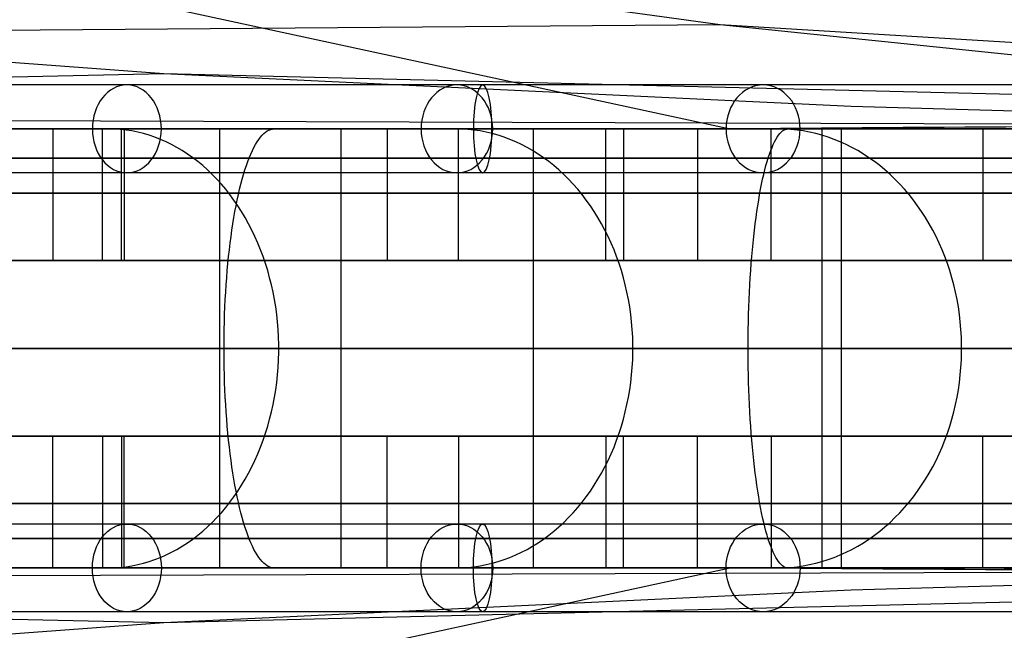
# Model space of a CAD drawing. Extents: x -3378 to 3007, y -425 to 173.
# Tile 156 of 256: x -1275 to -1207, y 55 to 96. Entities that reach past the tile are written whole.
import ezdxf

# ---------------------------------------------------------------- set-up
doc = ezdxf.new("R2010")
doc.units = 0
doc.layers.add('PREDEFINITO', color=7, linetype='CONTINUOUS')

msp = doc.modelspace()

# ---------------------------------------------------------------- linework, layer by layer
at = {"layer": 'PREDEFINITO'}
for p, q in [((-1307.097, 106.505, 2852.095), (-1226.061, 89.004, 3027.425)), ((-1226.75, 96.121, 2102.221), (-1250.171, 99.337, 2112.306)), ((-1226.75, 96.121, 2102.221), (-1400.723, 94.734, 1699.823)), ((-1109.723, 89.002, 2384.19), (-1226.75, 96.121, 2102.221)), ((-1203.276, 93.691, 2092.054), (-1226.75, 96.121, 2102.221)), ((-1264.786, 92.76, 1880.76), (-1288.802, 94.548, 1890.662)), ((-1264.786, 92.76, 1880.76), (-1432.799, 89.001, 1501.992)), ((-1109.722, 88.999, 2250.984), (-1264.786, 92.76, 1880.76)), ((-1217.781, 90.524, 1860.709), (-1264.786, 92.76, 1880.76)), ((-1163.964, 88.995, 1836.933), (-1217.781, 90.524, 1860.709)), ((-1109.721, 88.999, 2117.486), (-1305.266, 89.646, 1660.662)), ((-1286.596, 89.004, 3013.078), (-1270.936, 89.001, 3017.304)), ((-1269.176, 88.999, 1655.39), (-1279.287, 88.997, 1642.819)), ((-1272.374, 89.001, 1650.353), (-1272.374, 80.001, 1650.353)), ((-1268.573, 89.001, 1639.126), (-1271.678, 89.001, 1641.647)), ((-1270.936, 89.001, 3017.304), (-1255.19, 89, 3021.187)), ((-1259.342, 89.001, 1668.173), (-1269.176, 88.999, 1655.39)), ((-1268.97, 80.001, 3023.047), (-1268.97, 89.001, 3023.047)), ((-1268.171, 88.992, 1638.8), (-1268.573, 89.001, 1639.126)), ((-1267.769, 88.965, 1638.474), (-1268.171, 88.992, 1638.8)), ((-1267.369, 88.921, 1638.149), (-1267.769, 88.965, 1638.474)), ((-1267.684, 80.001, 1646.61), (-1267.684, 89.001, 1646.61)), ((-1267.498, 89.001, 3017.23), (-1267.498, 80.001, 3017.23)), ((-1266.97, 88.858, 1637.825), (-1267.369, 88.921, 1638.149)), ((-1260.985, 89.001, 1681.753), (-1260.985, 59.001, 1681.753)), ((-1252.908, 89.001, 1675.859), (-1260.985, 89.001, 1681.753)), ((-1249.789, 89.004, 1681.164), (-1259.342, 89.001, 1668.173)), ((-1257.714, 88.858, 3032.035), (-1257.596, 88.921, 3031.534)), ((-1257.596, 88.921, 3031.534), (-1257.478, 88.965, 3031.032)), ((-1257.478, 88.965, 3031.032), (-1257.36, 88.992, 3030.529)), ((-1257.36, 88.992, 3030.529), (-1257.242, 89.001, 3030.025)), ((-1257.242, 89.001, 3030.025), (-1256.328, 89.001, 3026.131)), ((-1255.19, 89, 3021.187), (-1239.341, 89, 3024.732)), ((-1254.957, 89.001, 3020.289), (-1252.672, 89.001, 3010.554)), ((-1252.672, 89.001, 3010.554), (-1252.672, 59.001, 3010.554)), ((-1240.519, 89.008, 1694.359), (-1249.789, 89.004, 1681.164)), ((-1249.513, 89.001, 1680.549), (-1249.513, 80.001, 1680.549)), ((-1244.829, 89.001, 1669.964), (-1248.06, 89.001, 1672.322)), ((-1244.411, 88.992, 1669.659), (-1244.829, 89.001, 1669.964)), ((-1244.638, 80.001, 1677.05), (-1244.638, 89.001, 1677.05)), ((-1243.993, 88.965, 1669.354), (-1244.411, 88.992, 1669.659)), ((-1243.576, 88.921, 1669.05), (-1243.993, 88.965, 1669.354)), ((-1243.161, 88.858, 1668.747), (-1243.576, 88.921, 1669.05)), ((-1231.536, 89.01, 1707.754), (-1240.519, 89.008, 1694.359)), ((-1239.528, 89.001, 1712.802), (-1239.528, 59.001, 1712.802)), ((-1231.159, 89.001, 1707.33), (-1239.528, 89.001, 1712.802)), ((-1239.341, 89, 3024.732), (-1223.386, 89.005, 3027.937)), ((-1234.562, 80.001, 3030.9), (-1234.562, 89.001, 3030.9)), ((-1233.364, 89.001, 3025.02), (-1233.364, 80.001, 3025.02)), ((-1222.844, 89.012, 1721.339), (-1231.536, 89.01, 1707.754)), ((-1228.296, 89.001, 1711.742), (-1228.296, 80.001, 1711.742)), ((-1222.788, 89.001, 1701.858), (-1226.136, 89.001, 1704.047)), ((-1223.386, 89.005, 3027.937), (-1207.335, 89.012, 3030.798)), ((-1223.251, 80.001, 1708.494), (-1223.251, 89.001, 1708.494)), ((-1214.45, 89.013, 1735.109), (-1222.844, 89.012, 1721.339)), ((-1222.355, 88.992, 1701.575), (-1222.788, 89.001, 1701.858)), ((-1222.477, 88.858, 3039.426), (-1222.384, 88.921, 3038.921)), ((-1222.384, 88.921, 3038.921), (-1222.29, 88.965, 3038.413)), ((-1221.922, 88.965, 1701.292), (-1222.355, 88.992, 1701.575)), ((-1222.29, 88.965, 3038.413), (-1222.196, 88.992, 3037.905)), ((-1222.196, 88.992, 3037.905), (-1222.102, 89.001, 3037.396)), ((-1222.102, 89.001, 3037.396), (-1221.374, 89.001, 3033.462)), ((-1221.49, 88.921, 1701.009), (-1221.922, 88.965, 1701.292)), ((-1221.06, 88.858, 1700.728), (-1221.49, 88.921, 1701.009)), ((-1220.282, 89.001, 3027.562), (-1218.462, 89.001, 3017.73)), ((-1219.796, 89.001, 1744.736), (-1219.796, 59.001, 1744.736)), ((-1211.158, 89.001, 1739.699), (-1219.796, 89.001, 1744.736)), ((-1218.462, 89.001, 3017.73), (-1218.462, 59.001, 3017.73)), ((-1206.356, 89.012, 1749.056), (-1214.45, 89.013, 1735.109)), ((-1208.783, 89.001, 1743.802), (-1208.783, 80.001, 1743.802)), ((-1207.335, 89.012, 3030.798), (-1183.175, 89.008, 3034.424)), ((-1266.573, 88.778, 1637.502), (-1266.97, 88.858, 1637.825)), ((-1266.178, 88.68, 1637.182), (-1266.573, 88.778, 1637.502)), ((-1265.786, 88.565, 1636.864), (-1266.178, 88.68, 1637.182)), ((-1265.397, 88.433, 1636.548), (-1265.786, 88.565, 1636.864)), ((-1265.013, 88.283, 1636.236), (-1265.397, 88.433, 1636.548)), ((-1264.632, 88.116, 1635.927), (-1265.013, 88.283, 1636.236)), ((-1258.402, 88.116, 3034.967), (-1258.29, 88.283, 3034.489)), ((-1258.29, 88.283, 3034.489), (-1258.177, 88.433, 3034.007)), ((-1258.177, 88.433, 3034.007), (-1258.062, 88.565, 3033.519)), ((-1258.062, 88.565, 3033.519), (-1257.947, 88.68, 3033.028)), ((-1257.947, 88.68, 3033.028), (-1257.831, 88.778, 3032.533)), ((-1257.831, 88.778, 3032.533), (-1257.714, 88.858, 3032.035)), ((-1242.748, 88.778, 1668.445), (-1243.161, 88.858, 1668.747)), ((-1242.337, 88.68, 1668.145), (-1242.748, 88.778, 1668.445)), ((-1241.929, 88.565, 1667.848), (-1242.337, 88.68, 1668.145)), ((-1241.525, 88.433, 1667.553), (-1241.929, 88.565, 1667.848)), ((-1241.124, 88.283, 1667.261), (-1241.525, 88.433, 1667.553)), ((-1240.728, 88.116, 1666.972), (-1241.124, 88.283, 1667.261)), ((-1223.025, 88.116, 3042.387), (-1222.936, 88.283, 3041.905)), ((-1222.936, 88.283, 3041.905), (-1222.846, 88.433, 3041.418)), ((-1222.846, 88.433, 3041.418), (-1222.755, 88.565, 3040.926)), ((-1222.755, 88.565, 3040.926), (-1222.663, 88.68, 3040.429)), ((-1222.663, 88.68, 3040.429), (-1222.571, 88.778, 3039.929)), ((-1222.571, 88.778, 3039.929), (-1222.477, 88.858, 3039.426)), ((-1220.632, 88.778, 1700.448), (-1221.06, 88.858, 1700.728)), ((-1220.206, 88.68, 1700.17), (-1220.632, 88.778, 1700.448)), ((-1219.784, 88.565, 1699.893), (-1220.206, 88.68, 1700.17)), ((-1219.365, 88.433, 1699.62), (-1219.784, 88.565, 1699.893)), ((-1218.95, 88.283, 1699.348), (-1219.365, 88.433, 1699.62)), ((-1218.539, 88.116, 1699.08), (-1218.95, 88.283, 1699.348)), ((-1264.256, 87.932, 1635.621), (-1264.632, 88.116, 1635.927)), ((-1263.885, 87.732, 1635.32), (-1264.256, 87.932, 1635.621)), ((-1263.52, 87.516, 1635.024), (-1263.885, 87.732, 1635.32)), ((-1258.729, 87.516, 3036.361), (-1258.622, 87.732, 3035.903)), ((-1258.622, 87.732, 3035.903), (-1258.513, 87.932, 3035.438)), ((-1258.513, 87.932, 3035.438), (-1258.402, 88.116, 3034.967)), ((-1240.337, 87.932, 1666.686), (-1240.728, 88.116, 1666.972)), ((-1239.952, 87.732, 1666.405), (-1240.337, 87.932, 1666.686)), ((-1239.572, 87.516, 1666.127), (-1239.952, 87.732, 1666.405)), ((-1223.286, 87.516, 3043.795), (-1223.2, 87.732, 3043.333)), ((-1223.2, 87.732, 3043.333), (-1223.113, 87.932, 3042.863)), ((-1223.113, 87.932, 3042.863), (-1223.025, 88.116, 3042.387)), ((-1218.134, 87.932, 1698.815), (-1218.539, 88.116, 1699.08)), ((-1217.734, 87.732, 1698.554), (-1218.134, 87.932, 1698.815)), ((-1217.341, 87.516, 1698.296), (-1217.734, 87.732, 1698.554)), ((-1263.161, 87.283, 1634.732), (-1263.52, 87.516, 1635.024)), ((-1262.808, 87.034, 1634.446), (-1263.161, 87.283, 1634.732)), ((-1262.463, 86.77, 1634.165), (-1262.808, 87.034, 1634.446)), ((-1259.04, 86.77, 3037.687), (-1258.939, 87.034, 3037.253)), ((-1258.939, 87.034, 3037.253), (-1258.835, 87.283, 3036.811)), ((-1258.835, 87.283, 3036.811), (-1258.729, 87.516, 3036.361)), ((-1239.198, 87.283, 1665.855), (-1239.572, 87.516, 1666.127)), ((-1238.831, 87.034, 1665.587), (-1239.198, 87.283, 1665.855)), ((-1238.471, 86.77, 1665.324), (-1238.831, 87.034, 1665.587)), ((-1223.534, 86.77, 3045.135), (-1223.453, 87.034, 3044.697)), ((-1223.453, 87.034, 3044.697), (-1223.37, 87.283, 3044.25)), ((-1223.37, 87.283, 3044.25), (-1223.286, 87.516, 3043.795)), ((-1216.954, 87.283, 1698.043), (-1217.341, 87.516, 1698.296)), ((-1216.573, 87.034, 1697.795), (-1216.954, 87.283, 1698.043)), ((-1216.201, 86.77, 1697.551), (-1216.573, 87.034, 1697.795)), ((-1262.124, 86.491, 1633.891), (-1262.463, 86.77, 1634.165)), ((-1261.793, 86.197, 1633.622), (-1262.124, 86.491, 1633.891)), ((-1261.47, 85.888, 1633.36), (-1261.793, 86.197, 1633.622)), ((-1259.332, 85.888, 3038.931), (-1259.237, 86.197, 3038.526)), ((-1259.237, 86.197, 3038.526), (-1259.14, 86.491, 3038.112)), ((-1259.14, 86.491, 3038.112), (-1259.04, 86.77, 3037.687)), ((-1238.119, 86.491, 1665.067), (-1238.471, 86.77, 1665.324)), ((-1237.775, 86.197, 1664.816), (-1238.119, 86.491, 1665.067)), ((-1237.439, 85.888, 1664.571), (-1237.775, 86.197, 1664.816)), ((-1223.766, 85.888, 3046.392), (-1223.691, 86.197, 3045.983)), ((-1223.691, 86.197, 3045.983), (-1223.613, 86.491, 3045.564)), ((-1223.613, 86.491, 3045.564), (-1223.534, 86.77, 3045.135)), ((-1215.836, 86.491, 1697.312), (-1216.201, 86.77, 1697.551)), ((-1215.479, 86.197, 1697.079), (-1215.836, 86.491, 1697.312)), ((-1215.131, 85.888, 1696.852), (-1215.479, 86.197, 1697.079)), ((-1261.156, 85.565, 1633.105), (-1261.47, 85.888, 1633.36)), ((-1260.851, 85.229, 1632.857), (-1261.156, 85.565, 1633.105)), ((-1259.515, 85.229, 3039.708), (-1259.425, 85.565, 3039.325)), ((-1259.425, 85.565, 3039.325), (-1259.332, 85.888, 3038.931)), ((-1237.112, 85.565, 1664.333), (-1237.439, 85.888, 1664.571)), ((-1236.794, 85.229, 1664.101), (-1237.112, 85.565, 1664.333)), ((-1223.912, 85.229, 3047.177), (-1223.84, 85.565, 3046.79)), ((-1223.84, 85.565, 3046.79), (-1223.766, 85.888, 3046.392)), ((-1214.792, 85.565, 1696.63), (-1215.131, 85.888, 1696.852)), ((-1214.463, 85.229, 1696.415), (-1214.792, 85.565, 1696.63)), ((-1260.554, 84.879, 1632.616), (-1260.851, 85.229, 1632.857)), ((-1260.268, 84.516, 1632.383), (-1260.554, 84.879, 1632.616)), ((-1259.686, 84.516, 3040.439), (-1259.602, 84.879, 3040.08)), ((-1259.602, 84.879, 3040.08), (-1259.515, 85.229, 3039.708)), ((-1236.486, 84.879, 1663.876), (-1236.794, 85.229, 1664.101)), ((-1236.187, 84.516, 1663.658), (-1236.486, 84.879, 1663.876)), ((-1224.048, 84.516, 3047.915), (-1223.981, 84.879, 3047.552)), ((-1223.981, 84.879, 3047.552), (-1223.912, 85.229, 3047.177)), ((-1214.143, 84.879, 1696.206), (-1214.463, 85.229, 1696.415)), ((-1213.834, 84.516, 1696.004), (-1214.143, 84.879, 1696.206)), ((-1259.991, 84.14, 1632.159), (-1260.268, 84.516, 1632.383)), ((-1259.768, 84.14, 3040.787), (-1259.686, 84.516, 3040.439)), ((-1235.899, 84.14, 1663.448), (-1236.187, 84.516, 1663.658)), ((-1224.113, 84.14, 3048.265), (-1224.048, 84.516, 3047.915)), ((-1213.536, 84.14, 1695.809), (-1213.834, 84.516, 1696.004)), ((-1259.724, 83.753, 1631.942), (-1259.991, 84.14, 1632.159)), ((-1259.922, 83.353, 3041.442), (-1259.846, 83.753, 3041.121)), ((-1259.846, 83.753, 3041.121), (-1259.768, 84.14, 3040.787)), ((-1259.468, 83.353, 1631.734), (-1259.724, 83.753, 1631.942)), ((-1235.622, 83.753, 1663.245), (-1235.899, 84.14, 1663.448)), ((-1235.355, 83.353, 1663.051), (-1235.622, 83.753, 1663.245)), ((-1224.236, 83.353, 3048.927), (-1224.176, 83.753, 3048.603)), ((-1224.176, 83.753, 3048.603), (-1224.113, 84.14, 3048.265)), ((-1213.248, 83.753, 1695.621), (-1213.536, 84.14, 1695.809)), ((-1212.972, 83.353, 1695.44), (-1213.248, 83.753, 1695.621)), ((-1260.063, 82.522, 3042.043), (-1259.994, 82.943, 3041.749)), ((-1259.994, 82.943, 3041.749), (-1259.922, 83.353, 3041.442)), ((-1259.223, 82.943, 1631.535), (-1259.468, 83.353, 1631.734)), ((-1258.989, 82.522, 1631.345), (-1259.223, 82.943, 1631.535)), ((-1235.1, 82.943, 1662.865), (-1235.355, 83.353, 1663.051)), ((-1234.857, 82.522, 1662.687), (-1235.1, 82.943, 1662.865)), ((-1224.348, 82.522, 3049.534), (-1224.293, 82.943, 3049.238)), ((-1224.293, 82.943, 3049.238), (-1224.236, 83.353, 3048.927)), ((-1212.708, 82.943, 1695.268), (-1212.972, 83.353, 1695.44)), ((-1212.456, 82.522, 1695.103), (-1212.708, 82.943, 1695.268)), ((-1260.128, 82.091, 3042.322), (-1260.063, 82.522, 3042.043)), ((-1258.766, 82.091, 1631.165), (-1258.989, 82.522, 1631.345)), ((-1234.625, 82.091, 1662.518), (-1234.857, 82.522, 1662.687)), ((-1224.4, 82.091, 3049.816), (-1224.348, 82.522, 3049.534)), ((-1212.216, 82.091, 1694.946), (-1212.456, 82.522, 1695.103)), ((-1260.249, 81.2, 3042.836), (-1260.19, 81.65, 3042.587)), ((-1260.19, 81.65, 3042.587), (-1260.128, 82.091, 3042.322)), ((-1258.555, 81.65, 1630.993), (-1258.766, 82.091, 1631.165)), ((-1258.356, 81.2, 1630.832), (-1258.555, 81.65, 1630.993)), ((-1234.406, 81.65, 1662.358), (-1234.625, 82.091, 1662.518)), ((-1234.199, 81.2, 1662.207), (-1234.406, 81.65, 1662.358)), ((-1224.496, 81.2, 3050.336), (-1224.45, 81.65, 3050.084)), ((-1224.45, 81.65, 3050.084), (-1224.4, 82.091, 3049.816)), ((-1211.988, 81.65, 1694.797), (-1212.216, 82.091, 1694.946)), ((-1211.774, 81.2, 1694.657), (-1211.988, 81.65, 1694.797)), ((-1260.304, 80.742, 3043.07), (-1260.249, 81.2, 3042.836)), ((-1258.17, 80.742, 1630.68), (-1258.356, 81.2, 1630.832)), ((-1234.004, 80.742, 1662.065), (-1234.199, 81.2, 1662.207)), ((-1224.54, 80.742, 3050.572), (-1224.496, 81.2, 3050.336)), ((-1211.572, 80.742, 1694.525), (-1211.774, 81.2, 1694.657)), ((-1260.403, 79.801, 3043.492), (-1260.355, 80.275, 3043.289)), ((-1260.355, 80.275, 3043.289), (-1260.304, 80.742, 3043.07)), ((-1257.995, 80.275, 1630.538), (-1258.17, 80.742, 1630.68)), ((-1257.833, 79.801, 1630.407), (-1257.995, 80.275, 1630.538)), ((-1233.823, 80.275, 1661.933), (-1234.004, 80.742, 1662.065)), ((-1233.654, 79.801, 1661.81), (-1233.823, 80.275, 1661.933)), ((-1224.619, 79.801, 3050.998), (-1224.581, 80.275, 3050.793)), ((-1224.581, 80.275, 3050.793), (-1224.54, 80.742, 3050.572)), ((-1211.384, 80.275, 1694.402), (-1211.572, 80.742, 1694.525)), ((-1211.21, 79.801, 1694.288), (-1211.384, 80.275, 1694.402)), ((-1272.374, 80.001, 1650.353), (-1267.684, 80.001, 1646.61)), ((-1267.498, 80.001, 3017.23), (-1268.97, 80.001, 3023.047)), ((-1260.447, 79.32, 3043.679), (-1260.403, 79.801, 3043.492)), ((-1257.684, 79.32, 1630.286), (-1257.833, 79.801, 1630.407)), ((-1249.513, 80.001, 1680.549), (-1244.638, 80.001, 1677.05)), ((-1233.364, 80.001, 3025.02), (-1234.562, 80.001, 3030.9)), ((-1233.499, 79.32, 1661.697), (-1233.654, 79.801, 1661.81)), ((-1228.296, 80.001, 1711.742), (-1223.251, 80.001, 1708.494)), ((-1224.654, 79.32, 3051.187), (-1224.619, 79.801, 3050.998)), ((-1211.049, 79.32, 1694.183), (-1211.21, 79.801, 1694.288)), ((-1208.783, 80.001, 1743.802), (-1203.58, 80.001, 1740.812)), ((-1260.523, 78.34, 3044.004), (-1260.487, 78.833, 3043.85)), ((-1260.487, 78.833, 3043.85), (-1260.447, 79.32, 3043.679)), ((-1257.548, 78.833, 1630.176), (-1257.684, 79.32, 1630.286)), ((-1257.425, 78.34, 1630.076), (-1257.548, 78.833, 1630.176)), ((-1233.358, 78.833, 1661.593), (-1233.499, 79.32, 1661.697)), ((-1233.23, 78.34, 1661.5), (-1233.358, 78.833, 1661.593)), ((-1224.714, 78.34, 3051.515), (-1224.686, 78.833, 3051.359)), ((-1224.686, 78.833, 3051.359), (-1224.654, 79.32, 3051.187)), ((-1210.902, 78.833, 1694.087), (-1211.049, 79.32, 1694.183)), ((-1210.77, 78.34, 1694.001), (-1210.902, 78.833, 1694.087)), ((-1260.555, 77.842, 3044.141), (-1260.523, 78.34, 3044.004)), ((-1257.316, 77.842, 1629.987), (-1257.425, 78.34, 1630.076)), ((-1233.116, 77.842, 1661.417), (-1233.23, 78.34, 1661.5)), ((-1224.74, 77.842, 3051.654), (-1224.714, 78.34, 3051.515)), ((-1210.652, 77.842, 1693.923), (-1210.77, 78.34, 1694.001)), ((-1260.584, 77.339, 3044.262), (-1260.555, 77.842, 3044.141)), ((-1257.22, 77.339, 1629.909), (-1257.316, 77.842, 1629.987)), ((-1233.016, 77.339, 1661.344), (-1233.116, 77.842, 1661.417)), ((-1224.763, 77.339, 3051.776), (-1224.74, 77.842, 3051.654)), ((-1210.548, 77.339, 1693.855), (-1210.652, 77.842, 1693.923)), ((-1260.628, 76.322, 3044.452), (-1260.608, 76.832, 3044.365)), ((-1260.608, 76.832, 3044.365), (-1260.584, 77.339, 3044.262)), ((-1257.137, 76.832, 1629.842), (-1257.22, 77.339, 1629.909)), ((-1257.068, 76.322, 1629.786), (-1257.137, 76.832, 1629.842)), ((-1232.93, 76.832, 1661.281), (-1233.016, 77.339, 1661.344)), ((-1232.858, 76.322, 1661.228), (-1232.93, 76.832, 1661.281)), ((-1224.798, 76.322, 3051.968), (-1224.782, 76.832, 3051.88)), ((-1224.782, 76.832, 3051.88), (-1224.763, 77.339, 3051.776)), ((-1210.459, 76.832, 1693.797), (-1210.548, 77.339, 1693.855)), ((-1210.384, 76.322, 1693.749), (-1210.459, 76.832, 1693.797)), ((-1260.645, 75.809, 3044.521), (-1260.628, 76.322, 3044.452)), ((-1257.012, 75.809, 1629.741), (-1257.068, 76.322, 1629.786)), ((-1232.8, 75.809, 1661.186), (-1232.858, 76.322, 1661.228)), ((-1224.811, 75.809, 3052.038), (-1224.798, 76.322, 3051.968)), ((-1210.325, 75.809, 1693.71), (-1210.384, 76.322, 1693.749)), ((-1260.657, 75.294, 3044.574), (-1260.645, 75.809, 3044.521)), ((-1256.971, 75.294, 1629.707), (-1257.012, 75.809, 1629.741)), ((-1232.757, 75.294, 1661.155), (-1232.8, 75.809, 1661.186)), ((-1224.821, 75.294, 3052.09), (-1224.811, 75.809, 3052.038)), ((-1210.28, 75.294, 1693.68), (-1210.325, 75.809, 1693.71)), ((-1260.669, 74.26, 3044.626), (-1260.665, 74.777, 3044.608)), ((-1260.665, 74.777, 3044.608), (-1260.657, 75.294, 3044.574)), ((-1256.943, 74.777, 1629.684), (-1256.971, 75.294, 1629.707)), ((-1256.929, 74.26, 1629.673), (-1256.943, 74.777, 1629.684)), ((-1232.728, 74.777, 1661.134), (-1232.757, 75.294, 1661.155)), ((-1232.714, 74.26, 1661.123), (-1232.728, 74.777, 1661.134)), ((-1224.831, 74.26, 3052.143), (-1224.827, 74.777, 3052.126)), ((-1224.827, 74.777, 3052.126), (-1224.821, 75.294, 3052.09)), ((-1210.25, 74.777, 1693.661), (-1210.28, 75.294, 1693.68)), ((-1210.235, 74.26, 1693.651), (-1210.25, 74.777, 1693.661)), ((-1260.669, 73.742, 3044.626), (-1260.669, 74.26, 3044.626)), ((-1256.929, 73.742, 1629.673), (-1256.929, 74.26, 1629.673)), ((-1232.714, 73.742, 1661.123), (-1232.714, 74.26, 1661.123)), ((-1224.831, 73.742, 3052.143), (-1224.831, 74.26, 3052.143)), ((-1210.235, 73.742, 1693.651), (-1210.235, 74.26, 1693.651)), ((-1260.665, 73.225, 3044.608), (-1260.669, 73.742, 3044.626)), ((-1256.943, 73.225, 1629.684), (-1256.929, 73.742, 1629.673)), ((-1232.728, 73.225, 1661.134), (-1232.714, 73.742, 1661.123)), ((-1224.827, 73.225, 3052.126), (-1224.831, 73.742, 3052.143)), ((-1210.25, 73.225, 1693.661), (-1210.235, 73.742, 1693.651)), ((-1260.657, 72.708, 3044.574), (-1260.665, 73.225, 3044.608)), ((-1260.645, 72.193, 3044.521), (-1260.657, 72.708, 3044.574)), ((-1257.012, 72.193, 1629.741), (-1256.971, 72.708, 1629.707)), ((-1256.971, 72.708, 1629.707), (-1256.943, 73.225, 1629.684)), ((-1232.8, 72.193, 1661.186), (-1232.757, 72.708, 1661.155)), ((-1232.757, 72.708, 1661.155), (-1232.728, 73.225, 1661.134)), ((-1224.821, 72.708, 3052.09), (-1224.827, 73.225, 3052.126)), ((-1224.811, 72.193, 3052.038), (-1224.821, 72.708, 3052.09)), ((-1210.325, 72.193, 1693.71), (-1210.28, 72.708, 1693.68)), ((-1210.28, 72.708, 1693.68), (-1210.25, 73.225, 1693.661)), ((-1260.628, 71.68, 3044.452), (-1260.645, 72.193, 3044.521)), ((-1257.068, 71.68, 1629.786), (-1257.012, 72.193, 1629.741)), ((-1232.858, 71.68, 1661.228), (-1232.8, 72.193, 1661.186)), ((-1224.798, 71.68, 3051.968), (-1224.811, 72.193, 3052.038)), ((-1210.384, 71.68, 1693.749), (-1210.325, 72.193, 1693.71)), ((-1260.608, 71.17, 3044.365), (-1260.628, 71.68, 3044.452)), ((-1257.137, 71.17, 1629.842), (-1257.068, 71.68, 1629.786)), ((-1232.93, 71.17, 1661.281), (-1232.858, 71.68, 1661.228)), ((-1224.782, 71.17, 3051.88), (-1224.798, 71.68, 3051.968)), ((-1210.459, 71.17, 1693.797), (-1210.384, 71.68, 1693.749)), ((-1260.584, 70.663, 3044.262), (-1260.608, 71.17, 3044.365)), ((-1257.22, 70.663, 1629.909), (-1257.137, 71.17, 1629.842)), ((-1233.016, 70.663, 1661.344), (-1232.93, 71.17, 1661.281)), ((-1224.763, 70.663, 3051.776), (-1224.782, 71.17, 3051.88)), ((-1210.548, 70.663, 1693.855), (-1210.459, 71.17, 1693.797)), ((-1260.555, 70.16, 3044.141), (-1260.584, 70.663, 3044.262)), ((-1260.523, 69.662, 3044.004), (-1260.555, 70.16, 3044.141)), ((-1257.425, 69.662, 1630.076), (-1257.316, 70.16, 1629.987)), ((-1257.316, 70.16, 1629.987), (-1257.22, 70.663, 1629.909)), ((-1233.23, 69.662, 1661.5), (-1233.116, 70.16, 1661.417)), ((-1233.116, 70.16, 1661.417), (-1233.016, 70.663, 1661.344)), ((-1224.74, 70.16, 3051.654), (-1224.763, 70.663, 3051.776)), ((-1224.714, 69.662, 3051.515), (-1224.74, 70.16, 3051.654)), ((-1210.77, 69.662, 1694.001), (-1210.652, 70.16, 1693.923)), ((-1210.652, 70.16, 1693.923), (-1210.548, 70.663, 1693.855)), ((-1260.487, 69.169, 3043.85), (-1260.523, 69.662, 3044.004)), ((-1257.548, 69.169, 1630.176), (-1257.425, 69.662, 1630.076)), ((-1233.358, 69.169, 1661.593), (-1233.23, 69.662, 1661.5)), ((-1224.686, 69.169, 3051.359), (-1224.714, 69.662, 3051.515)), ((-1210.902, 69.169, 1694.087), (-1210.77, 69.662, 1694.001)), ((-1260.447, 68.682, 3043.679), (-1260.487, 69.169, 3043.85)), ((-1260.403, 68.201, 3043.492), (-1260.447, 68.682, 3043.679)), ((-1257.833, 68.201, 1630.407), (-1257.684, 68.682, 1630.286)), ((-1257.684, 68.682, 1630.286), (-1257.548, 69.169, 1630.176)), ((-1233.654, 68.201, 1661.81), (-1233.499, 68.682, 1661.697)), ((-1233.499, 68.682, 1661.697), (-1233.358, 69.169, 1661.593)), ((-1224.654, 68.682, 3051.187), (-1224.686, 69.169, 3051.359)), ((-1224.619, 68.201, 3050.998), (-1224.654, 68.682, 3051.187)), ((-1211.21, 68.201, 1694.288), (-1211.049, 68.682, 1694.183)), ((-1211.049, 68.682, 1694.183), (-1210.902, 69.169, 1694.087)), ((-1272.374, 68.001, 1650.353), (-1267.684, 68.001, 1646.61)), ((-1272.374, 59.001, 1650.353), (-1272.374, 68.001, 1650.353)), ((-1267.498, 68.001, 3017.23), (-1268.97, 68.001, 3023.047)), ((-1268.97, 68.001, 3023.047), (-1268.97, 59.001, 3023.047)), ((-1267.684, 68.001, 1646.61), (-1267.684, 59.001, 1646.61)), ((-1267.498, 59.001, 3017.23), (-1267.498, 68.001, 3017.23)), ((-1260.355, 67.727, 3043.289), (-1260.403, 68.201, 3043.492)), ((-1257.995, 67.727, 1630.538), (-1257.833, 68.201, 1630.407)), ((-1249.513, 68.001, 1680.549), (-1244.638, 68.001, 1677.05)), ((-1249.513, 59.001, 1680.549), (-1249.513, 68.001, 1680.549)), ((-1244.638, 68.001, 1677.05), (-1244.638, 59.001, 1677.05)), ((-1233.364, 68.001, 3025.02), (-1234.562, 68.001, 3030.9)), ((-1234.562, 68.001, 3030.9), (-1234.562, 59.001, 3030.9)), ((-1233.823, 67.727, 1661.933), (-1233.654, 68.201, 1661.81)), ((-1233.364, 59.001, 3025.02), (-1233.364, 68.001, 3025.02)), ((-1228.296, 68.001, 1711.742), (-1223.251, 68.001, 1708.494)), ((-1228.296, 59.001, 1711.742), (-1228.296, 68.001, 1711.742)), ((-1224.581, 67.727, 3050.793), (-1224.619, 68.201, 3050.998)), ((-1223.251, 68.001, 1708.494), (-1223.251, 59.001, 1708.494)), ((-1211.384, 67.727, 1694.402), (-1211.21, 68.201, 1694.288)), ((-1208.783, 68.001, 1743.802), (-1203.58, 68.001, 1740.812)), ((-1208.783, 59.001, 1743.802), (-1208.783, 68.001, 1743.802)), ((-1260.304, 67.26, 3043.07), (-1260.355, 67.727, 3043.289)), ((-1258.17, 67.26, 1630.68), (-1257.995, 67.727, 1630.538)), ((-1234.004, 67.26, 1662.065), (-1233.823, 67.727, 1661.933)), ((-1224.54, 67.26, 3050.572), (-1224.581, 67.727, 3050.793)), ((-1211.572, 67.26, 1694.525), (-1211.384, 67.727, 1694.402)), ((-1260.249, 66.802, 3042.836), (-1260.304, 67.26, 3043.07)), ((-1260.19, 66.352, 3042.587), (-1260.249, 66.802, 3042.836)), ((-1258.555, 66.352, 1630.993), (-1258.356, 66.802, 1630.832)), ((-1258.356, 66.802, 1630.832), (-1258.17, 67.26, 1630.68)), ((-1234.406, 66.352, 1662.358), (-1234.199, 66.802, 1662.207)), ((-1234.199, 66.802, 1662.207), (-1234.004, 67.26, 1662.065)), ((-1224.496, 66.802, 3050.336), (-1224.54, 67.26, 3050.572)), ((-1224.45, 66.352, 3050.084), (-1224.496, 66.802, 3050.336)), ((-1211.988, 66.352, 1694.797), (-1211.774, 66.802, 1694.657)), ((-1211.774, 66.802, 1694.657), (-1211.572, 67.26, 1694.525)), ((-1260.128, 65.911, 3042.322), (-1260.19, 66.352, 3042.587)), ((-1258.766, 65.911, 1631.165), (-1258.555, 66.352, 1630.993)), ((-1234.625, 65.911, 1662.518), (-1234.406, 66.352, 1662.358)), ((-1224.4, 65.911, 3049.816), (-1224.45, 66.352, 3050.084)), ((-1212.216, 65.911, 1694.946), (-1211.988, 66.352, 1694.797)), ((-1260.063, 65.48, 3042.043), (-1260.128, 65.911, 3042.322)), ((-1259.994, 65.059, 3041.749), (-1260.063, 65.48, 3042.043)), ((-1259.223, 65.059, 1631.535), (-1258.989, 65.48, 1631.345)), ((-1258.989, 65.48, 1631.345), (-1258.766, 65.911, 1631.165)), ((-1235.1, 65.059, 1662.865), (-1234.857, 65.48, 1662.687)), ((-1234.857, 65.48, 1662.687), (-1234.625, 65.911, 1662.518)), ((-1224.348, 65.48, 3049.534), (-1224.4, 65.911, 3049.816)), ((-1224.293, 65.059, 3049.238), (-1224.348, 65.48, 3049.534)), ((-1212.708, 65.059, 1695.268), (-1212.456, 65.48, 1695.103)), ((-1212.456, 65.48, 1695.103), (-1212.216, 65.911, 1694.946)), ((-1259.922, 64.649, 3041.442), (-1259.994, 65.059, 3041.749)), ((-1259.846, 64.249, 3041.121), (-1259.922, 64.649, 3041.442)), ((-1259.724, 64.249, 1631.942), (-1259.468, 64.649, 1631.734)), ((-1259.468, 64.649, 1631.734), (-1259.223, 65.059, 1631.535)), ((-1235.622, 64.249, 1663.245), (-1235.355, 64.649, 1663.051)), ((-1235.355, 64.649, 1663.051), (-1235.1, 65.059, 1662.865)), ((-1224.236, 64.649, 3048.927), (-1224.293, 65.059, 3049.238)), ((-1224.176, 64.249, 3048.603), (-1224.236, 64.649, 3048.927)), ((-1213.248, 64.249, 1695.621), (-1212.972, 64.649, 1695.44)), ((-1212.972, 64.649, 1695.44), (-1212.708, 65.059, 1695.268)), ((-1259.991, 63.862, 1632.159), (-1259.724, 64.249, 1631.942)), ((-1259.768, 63.862, 3040.787), (-1259.846, 64.249, 3041.121)), ((-1235.899, 63.862, 1663.448), (-1235.622, 64.249, 1663.245)), ((-1224.113, 63.862, 3048.265), (-1224.176, 64.249, 3048.603)), ((-1213.536, 63.862, 1695.809), (-1213.248, 64.249, 1695.621)), ((-1260.554, 63.123, 1632.616), (-1260.268, 63.486, 1632.383)), ((-1260.268, 63.486, 1632.383), (-1259.991, 63.862, 1632.159)), ((-1259.686, 63.486, 3040.439), (-1259.768, 63.862, 3040.787)), ((-1259.602, 63.123, 3040.08), (-1259.686, 63.486, 3040.439)), ((-1236.486, 63.123, 1663.876), (-1236.187, 63.486, 1663.658)), ((-1236.187, 63.486, 1663.658), (-1235.899, 63.862, 1663.448)), ((-1224.048, 63.486, 3047.915), (-1224.113, 63.862, 3048.265)), ((-1223.981, 63.123, 3047.552), (-1224.048, 63.486, 3047.915)), ((-1214.143, 63.123, 1696.206), (-1213.834, 63.486, 1696.004)), ((-1213.834, 63.486, 1696.004), (-1213.536, 63.862, 1695.809)), ((-1261.156, 62.437, 1633.105), (-1260.851, 62.773, 1632.857)), ((-1260.851, 62.773, 1632.857), (-1260.554, 63.123, 1632.616)), ((-1259.515, 62.773, 3039.708), (-1259.602, 63.123, 3040.08)), ((-1259.425, 62.437, 3039.325), (-1259.515, 62.773, 3039.708)), ((-1237.112, 62.437, 1664.333), (-1236.794, 62.773, 1664.101)), ((-1236.794, 62.773, 1664.101), (-1236.486, 63.123, 1663.876)), ((-1223.912, 62.773, 3047.177), (-1223.981, 63.123, 3047.552)), ((-1223.84, 62.437, 3046.79), (-1223.912, 62.773, 3047.177)), ((-1214.792, 62.437, 1696.63), (-1214.463, 62.773, 1696.415)), ((-1214.463, 62.773, 1696.415), (-1214.143, 63.123, 1696.206)), ((-1261.793, 61.805, 1633.622), (-1261.47, 62.114, 1633.36)), ((-1261.47, 62.114, 1633.36), (-1261.156, 62.437, 1633.105)), ((-1259.332, 62.114, 3038.931), (-1259.425, 62.437, 3039.325)), ((-1259.237, 61.805, 3038.526), (-1259.332, 62.114, 3038.931)), ((-1237.775, 61.805, 1664.816), (-1237.439, 62.114, 1664.571)), ((-1237.439, 62.114, 1664.571), (-1237.112, 62.437, 1664.333)), ((-1223.766, 62.114, 3046.392), (-1223.84, 62.437, 3046.79)), ((-1223.691, 61.805, 3045.983), (-1223.766, 62.114, 3046.392)), ((-1215.479, 61.805, 1697.079), (-1215.131, 62.114, 1696.852)), ((-1215.131, 62.114, 1696.852), (-1214.792, 62.437, 1696.63)), ((-1262.463, 61.232, 1634.165), (-1262.124, 61.511, 1633.891)), ((-1262.124, 61.511, 1633.891), (-1261.793, 61.805, 1633.622)), ((-1259.14, 61.511, 3038.112), (-1259.237, 61.805, 3038.526)), ((-1259.04, 61.232, 3037.687), (-1259.14, 61.511, 3038.112)), ((-1238.471, 61.232, 1665.324), (-1238.119, 61.511, 1665.067)), ((-1238.119, 61.511, 1665.067), (-1237.775, 61.805, 1664.816)), ((-1223.613, 61.511, 3045.564), (-1223.691, 61.805, 3045.983)), ((-1223.534, 61.232, 3045.135), (-1223.613, 61.511, 3045.564)), ((-1216.201, 61.232, 1697.551), (-1215.836, 61.511, 1697.312)), ((-1215.836, 61.511, 1697.312), (-1215.479, 61.805, 1697.079)), ((-1263.52, 60.486, 1635.024), (-1263.161, 60.719, 1634.732)), ((-1263.161, 60.719, 1634.732), (-1262.808, 60.968, 1634.446)), ((-1262.808, 60.968, 1634.446), (-1262.463, 61.232, 1634.165)), ((-1258.939, 60.968, 3037.253), (-1259.04, 61.232, 3037.687)), ((-1258.835, 60.719, 3036.811), (-1258.939, 60.968, 3037.253)), ((-1258.729, 60.486, 3036.361), (-1258.835, 60.719, 3036.811)), ((-1239.572, 60.486, 1666.127), (-1239.198, 60.719, 1665.855)), ((-1239.198, 60.719, 1665.855), (-1238.831, 60.968, 1665.587)), ((-1238.831, 60.968, 1665.587), (-1238.471, 61.232, 1665.324)), ((-1223.453, 60.968, 3044.697), (-1223.534, 61.232, 3045.135)), ((-1223.37, 60.719, 3044.25), (-1223.453, 60.968, 3044.697)), ((-1223.286, 60.486, 3043.795), (-1223.37, 60.719, 3044.25)), ((-1217.341, 60.486, 1698.296), (-1216.954, 60.719, 1698.043)), ((-1216.954, 60.719, 1698.043), (-1216.573, 60.968, 1697.795)), ((-1216.573, 60.968, 1697.795), (-1216.201, 61.232, 1697.551)), ((-1264.632, 59.886, 1635.927), (-1264.256, 60.07, 1635.621)), ((-1264.256, 60.07, 1635.621), (-1263.885, 60.27, 1635.32)), ((-1263.885, 60.27, 1635.32), (-1263.52, 60.486, 1635.024)), ((-1258.622, 60.27, 3035.903), (-1258.729, 60.486, 3036.361)), ((-1258.513, 60.07, 3035.438), (-1258.622, 60.27, 3035.903)), ((-1258.402, 59.886, 3034.967), (-1258.513, 60.07, 3035.438)), ((-1240.728, 59.886, 1666.972), (-1240.337, 60.07, 1666.686)), ((-1240.337, 60.07, 1666.686), (-1239.952, 60.27, 1666.405)), ((-1239.952, 60.27, 1666.405), (-1239.572, 60.486, 1666.127)), ((-1223.2, 60.27, 3043.333), (-1223.286, 60.486, 3043.795)), ((-1223.113, 60.07, 3042.863), (-1223.2, 60.27, 3043.333)), ((-1223.025, 59.886, 3042.387), (-1223.113, 60.07, 3042.863)), ((-1218.539, 59.886, 1699.08), (-1218.134, 60.07, 1698.815)), ((-1218.134, 60.07, 1698.815), (-1217.734, 60.27, 1698.554)), ((-1217.734, 60.27, 1698.554), (-1217.341, 60.486, 1698.296)), ((-1266.573, 59.224, 1637.502), (-1266.178, 59.322, 1637.182)), ((-1266.178, 59.322, 1637.182), (-1265.786, 59.437, 1636.864)), ((-1265.786, 59.437, 1636.864), (-1265.397, 59.569, 1636.548)), ((-1265.397, 59.569, 1636.548), (-1265.013, 59.719, 1636.236)), ((-1265.013, 59.719, 1636.236), (-1264.632, 59.886, 1635.927)), ((-1258.29, 59.719, 3034.489), (-1258.402, 59.886, 3034.967)), ((-1258.177, 59.569, 3034.007), (-1258.29, 59.719, 3034.489)), ((-1258.062, 59.437, 3033.519), (-1258.177, 59.569, 3034.007)), ((-1257.947, 59.322, 3033.028), (-1258.062, 59.437, 3033.519)), ((-1257.831, 59.224, 3032.533), (-1257.947, 59.322, 3033.028)), ((-1242.748, 59.224, 1668.445), (-1242.337, 59.322, 1668.145)), ((-1242.337, 59.322, 1668.145), (-1241.929, 59.437, 1667.848)), ((-1241.929, 59.437, 1667.848), (-1241.525, 59.569, 1667.553)), ((-1241.525, 59.569, 1667.553), (-1241.124, 59.719, 1667.261)), ((-1241.124, 59.719, 1667.261), (-1240.728, 59.886, 1666.972)), ((-1222.936, 59.719, 3041.905), (-1223.025, 59.886, 3042.387)), ((-1222.846, 59.569, 3041.418), (-1222.936, 59.719, 3041.905)), ((-1222.755, 59.437, 3040.926), (-1222.846, 59.569, 3041.418)), ((-1222.663, 59.322, 3040.429), (-1222.755, 59.437, 3040.926)), ((-1222.571, 59.224, 3039.929), (-1222.663, 59.322, 3040.429)), ((-1220.632, 59.224, 1700.448), (-1220.206, 59.322, 1700.17)), ((-1220.206, 59.322, 1700.17), (-1219.784, 59.437, 1699.893)), ((-1219.784, 59.437, 1699.893), (-1219.365, 59.569, 1699.62)), ((-1219.365, 59.569, 1699.62), (-1218.95, 59.719, 1699.348)), ((-1218.95, 59.719, 1699.348), (-1218.539, 59.886, 1699.08)), ((-1264.786, 55.243, 1880.76), (-1432.799, 59.002, 1501.992)), ((-1307.097, 41.498, 2852.095), (-1226.061, 58.999, 3027.425)), ((-1109.721, 59.004, 2117.486), (-1305.266, 58.357, 1660.662)), ((-1286.596, 58.999, 3013.078), (-1270.936, 59.001, 3017.304)), ((-1269.176, 59.004, 1655.39), (-1279.287, 59.006, 1642.819)), ((-1271.678, 59.001, 1641.647), (-1268.573, 59.001, 1639.126)), ((-1270.936, 59.001, 3017.304), (-1255.19, 59.003, 3021.187)), ((-1259.342, 59.001, 1668.173), (-1269.176, 59.004, 1655.39)), ((-1268.573, 59.001, 1639.126), (-1268.171, 59.01, 1638.8)), ((-1268.171, 59.01, 1638.8), (-1267.769, 59.037, 1638.474)), ((-1267.769, 59.037, 1638.474), (-1267.369, 59.081, 1638.149)), ((-1267.369, 59.081, 1638.149), (-1266.97, 59.144, 1637.825)), ((-1266.97, 59.144, 1637.825), (-1266.573, 59.224, 1637.502)), ((-1109.722, 59.003, 2250.984), (-1264.786, 55.243, 1880.76)), ((-1260.985, 59.001, 1681.753), (-1252.908, 59.001, 1675.859)), ((-1249.789, 58.998, 1681.164), (-1259.342, 59.001, 1668.173)), ((-1257.714, 59.144, 3032.035), (-1257.831, 59.224, 3032.533)), ((-1257.596, 59.081, 3031.534), (-1257.714, 59.144, 3032.035)), ((-1257.478, 59.037, 3031.032), (-1257.596, 59.081, 3031.534)), ((-1257.36, 59.01, 3030.529), (-1257.478, 59.037, 3031.032)), ((-1257.242, 59.001, 3030.025), (-1257.36, 59.01, 3030.529)), ((-1256.328, 59.001, 3026.131), (-1257.242, 59.001, 3030.025)), ((-1255.19, 59.003, 3021.187), (-1239.341, 59.003, 3024.732)), ((-1252.672, 59.001, 3010.554), (-1254.957, 59.001, 3020.289)), ((-1240.519, 58.995, 1694.359), (-1249.789, 58.998, 1681.164)), ((-1248.06, 59.001, 1672.322), (-1244.829, 59.001, 1669.964)), ((-1244.829, 59.001, 1669.964), (-1244.411, 59.01, 1669.659)), ((-1244.411, 59.01, 1669.659), (-1243.993, 59.037, 1669.354)), ((-1243.993, 59.037, 1669.354), (-1243.576, 59.081, 1669.05)), ((-1243.576, 59.081, 1669.05), (-1243.161, 59.144, 1668.747)), ((-1243.161, 59.144, 1668.747), (-1242.748, 59.224, 1668.445)), ((-1231.536, 58.992, 1707.754), (-1240.519, 58.995, 1694.359)), ((-1239.528, 59.001, 1712.802), (-1231.159, 59.001, 1707.33)), ((-1239.341, 59.003, 3024.732), (-1223.386, 58.998, 3027.937)), ((-1222.844, 58.991, 1721.339), (-1231.536, 58.992, 1707.754)), ((-1226.136, 59.001, 1704.047), (-1222.788, 59.001, 1701.858)), ((-1223.386, 58.998, 3027.937), (-1207.335, 58.99, 3030.798)), ((-1214.45, 58.99, 1735.109), (-1222.844, 58.991, 1721.339)), ((-1222.788, 59.001, 1701.858), (-1222.355, 59.01, 1701.575)), ((-1222.477, 59.144, 3039.426), (-1222.571, 59.224, 3039.929)), ((-1222.384, 59.081, 3038.921), (-1222.477, 59.144, 3039.426)), ((-1222.29, 59.037, 3038.413), (-1222.384, 59.081, 3038.921)), ((-1222.355, 59.01, 1701.575), (-1221.922, 59.037, 1701.292)), ((-1222.196, 59.01, 3037.905), (-1222.29, 59.037, 3038.413)), ((-1222.102, 59.001, 3037.396), (-1222.196, 59.01, 3037.905)), ((-1221.374, 59.001, 3033.462), (-1222.102, 59.001, 3037.396)), ((-1221.922, 59.037, 1701.292), (-1221.49, 59.081, 1701.009)), ((-1221.49, 59.081, 1701.009), (-1221.06, 59.144, 1700.728)), ((-1221.06, 59.144, 1700.728), (-1220.632, 59.224, 1700.448)), ((-1218.462, 59.001, 3017.73), (-1220.282, 59.001, 3027.562)), ((-1219.796, 59.001, 1744.736), (-1211.158, 59.001, 1739.699)), ((-1163.964, 59.008, 1836.933), (-1217.781, 57.478, 1860.709)), ((-1206.356, 58.99, 1749.056), (-1214.45, 58.99, 1735.109)), ((-1207.335, 58.99, 3030.798), (-1183.175, 58.994, 3034.424)), ((-1217.781, 57.478, 1860.709), (-1264.786, 55.243, 1880.76)), ((-1264.786, 55.243, 1880.76), (-1288.802, 53.455, 1890.662))]:
    msp.add_line(p, q, dxfattribs=at)
at = {"layer": 'PREDEFINITO', "extrusion": (-0.619101, -2.42776e-07, -0.785311)}
msp.add_circle((-89.002, 2018.552, -513.458), 3, dxfattribs=at)
at = {"layer": 'PREDEFINITO', "extrusion": (-0.578793, -2.26969e-07, -0.815474)}
msp.add_circle((-89.002, 1989.204, -652.044), 3, dxfattribs=at)
at = {"layer": 'PREDEFINITO', "extrusion": (-0.97736, -3.83264e-07, -0.211582)}
msp.add_circle((-89.002, 3221.526, 574.371), 3, dxfattribs=at)
at = {"layer": 'PREDEFINITO', "extrusion": (-0.537182, -2.10652e-07, -0.843466)}
msp.add_circle((-89.002, 1953.072, -788.451), 3, dxfattribs=at)
at = {"layer": 'PREDEFINITO', "extrusion": (0.619101, 2.42776e-07, 0.785311)}
msp.add_circle((59.002, 2018.552, 513.458), 3, dxfattribs=at)
at = {"layer": 'PREDEFINITO', "extrusion": (0.578793, 2.26969e-07, 0.815474)}
msp.add_circle((59.002, 1989.204, 652.044), 3, dxfattribs=at)
at = {"layer": 'PREDEFINITO', "extrusion": (0.97736, 3.83264e-07, 0.211582)}
msp.add_circle((59.002, 3221.526, -574.371), 3, dxfattribs=at)
at = {"layer": 'PREDEFINITO', "extrusion": (0.537182, 2.10652e-07, 0.843466)}
msp.add_circle((59.002, 1953.072, 788.451), 3, dxfattribs=at)
at = {"layer": 'PREDEFINITO', "extrusion": (3.92142e-07, -1, 1.16042e-15)}
msp.add_arc((-1084.721, 2296, -92.002), 747.999, 91.923078, 180.000014, dxfattribs=at)
at = {"layer": 'PREDEFINITO', "extrusion": (-3.92142e-07, 1, -1.22486e-15)}
msp.add_arc((1854.72, 2116, 92.002), 747.999, 179.999975, 268.076932, dxfattribs=at)
at = {"layer": 'PREDEFINITO', "extrusion": (7.44517e-15, -1, -5.40148e-16)}
msp.add_arc((-1854.721, 2115, -89.001), 755, 271.138407, 359.999998, dxfattribs=at)
at = {"layer": 'PREDEFINITO', "extrusion": (6.85319e-15, -1, 8.30879e-16)}
msp.add_arc((-1084.72, 2295, -89.001), 755, 91.138411, 179.999994, dxfattribs=at)
at = {"layer": 'PREDEFINITO', "extrusion": (6.73398e-15, -1, 7.02882e-16)}
msp.add_arc((-1854.721, 2115, -89.001), 751, 271.449718, 359.999998, dxfattribs=at)
at = {"layer": 'PREDEFINITO', "extrusion": (6.98072e-15, -1, 7.65164e-16)}
msp.add_arc((-1084.721, 2295, -89.001), 751, 91.449717, 179.999999, dxfattribs=at)
at = {"layer": 'PREDEFINITO', "extrusion": (3.92142e-07, -1, 1.50829e-15)}
msp.add_arc((-1084.721, 2296, -89.002), 750.999, 91.923078, 180.000014, dxfattribs=at)
at = {"layer": 'PREDEFINITO', "extrusion": (3.92142e-07, -1, 5.15596e-17)}
msp.add_arc((-1084.721, 2296, -89.002), 744.999, 91.923078, 180.000014, dxfattribs=at)
at = {"layer": 'PREDEFINITO', "extrusion": (-3.92142e-07, 1, -5.6789e-16)}
msp.add_arc((1854.72, 2116, 89.002), 744.999, 179.999975, 268.076932, dxfattribs=at)
at = {"layer": 'PREDEFINITO', "extrusion": (-7.62587e-15, 1, -5.65548e-16)}
msp.add_arc((1854.721, 2115, 89.001), 744.999, 180.000002, 268.076906, dxfattribs=at)
at = {"layer": 'PREDEFINITO', "extrusion": (-7.11299e-15, 1, 1.59984e-16)}
msp.add_arc((1084.721, 2295, 89.001), 744.999, 360, 88.076908, dxfattribs=at)
at = {"layer": 'PREDEFINITO', "extrusion": (-3.92142e-07, 1, 3.24292e-16)}
msp.add_arc((1854.72, 2116, 89.002), 750.999, 179.999975, 268.076932, dxfattribs=at)
at = {"layer": 'PREDEFINITO', "extrusion": (6.30118e-15, -1, 9.79745e-16)}
msp.add_arc((-1854.72, 2115, -89.001), 735, 272.729396, 0.000003, dxfattribs=at)
at = {"layer": 'PREDEFINITO', "extrusion": (7.70016e-15, -1, -3.92844e-16)}
msp.add_arc((-1084.721, 2295, -89.001), 735, 92.729402, 179.999996, dxfattribs=at)
at = {"layer": 'PREDEFINITO', "extrusion": (-0.505096, -0.835136, 0.217776)}
msp.add_arc((15872.849, -4433.315, 918.369), 17992.674, 159.8255925, 160.5538188, dxfattribs=at)
at = {"layer": 'PREDEFINITO', "extrusion": (7.52844e-15, -1, -6.77441e-16)}
msp.add_arc((-1854.721, 2115, -87.001), 751, 271.449718, 359.999998, dxfattribs=at)
at = {"layer": 'PREDEFINITO', "extrusion": (6.95593e-15, -1, -1.1924e-16)}
msp.add_arc((-1084.721, 2295, -87.001), 751, 91.449718, 179.999999, dxfattribs=at)
at = {"layer": 'PREDEFINITO', "extrusion": (7.34002e-15, -1, -6.08548e-16)}
msp.add_arc((-1854.721, 2115, -87.001), 744.999, 271.923096, 359.999997, dxfattribs=at)
at = {"layer": 'PREDEFINITO', "extrusion": (7.84246e-15, -1, -6.74519e-16)}
msp.add_arc((-1084.721, 2295, -87.001), 744.999, 91.923094, 180, dxfattribs=at)
at = {"layer": 'PREDEFINITO', "extrusion": (3.92142e-07, -1, 1.8326e-15)}
msp.add_arc((-1084.721, 2296, -86.002), 747.999, 91.923078, 180.000014, dxfattribs=at)
at = {"layer": 'PREDEFINITO', "extrusion": (-3.92142e-07, 1, -5.20197e-16)}
msp.add_arc((1854.72, 2116, 86.002), 747.999, 179.999975, 268.076932, dxfattribs=at)
at = {"layer": 'PREDEFINITO', "extrusion": (7.56113e-15, -1, 9.24987e-17)}
msp.add_arc((-1854.721, 2115, -84.608), 765.607, 270.328796, 359.999998, dxfattribs=at)
at = {"layer": 'PREDEFINITO', "extrusion": (8.1482e-15, -1, 1.39893e-16)}
msp.add_arc((-1084.72, 2295, -84.608), 765.607, 90.328797, 179.999997, dxfattribs=at)
at = {"layer": 'PREDEFINITO', "extrusion": (7.77523e-15, -1, -6.15207e-16)}
msp.add_arc((-1854.721, 2115, -80.001), 751, 271.449718, 359.999998, dxfattribs=at)
at = {"layer": 'PREDEFINITO', "extrusion": (7.53666e-15, -1, -3.82597e-16)}
msp.add_arc((-1084.721, 2295, -80.001), 751, 91.449718, 179.999999, dxfattribs=at)
at = {"layer": 'PREDEFINITO', "extrusion": (8.02264e-15, -1, -1.09969e-15)}
msp.add_arc((-1854.721, 2115, -80.001), 748, 271.685444, 359.999998, dxfattribs=at)
at = {"layer": 'PREDEFINITO', "extrusion": (7.4759e-15, -1, -3.5973e-16)}
msp.add_arc((-1084.721, 2295, -80.001), 748, 91.685443, 179.999999, dxfattribs=at)
at = {"layer": 'PREDEFINITO', "extrusion": (7.10049e-15, -1, -7.58643e-16)}
msp.add_arc((-1854.721, 2115, -80.001), 744.999, 271.923096, 359.999997, dxfattribs=at)
at = {"layer": 'PREDEFINITO', "extrusion": (6.38133e-15, -1, 5.47516e-16)}
msp.add_arc((-1084.721, 2295, -80.001), 744.999, 91.923094, 180, dxfattribs=at)
at = {"layer": 'PREDEFINITO', "extrusion": (7.79029e-15, -1, -4.08028e-16)}
msp.add_arc((-1854.721, 2115, -74.001), 770, 270, 0, dxfattribs=at)
at = {"layer": 'PREDEFINITO', "extrusion": (6.48419e-15, -1, 6.02781e-16)}
msp.add_arc((-1084.721, 2295, -74.001), 770, 90, 180, dxfattribs=at)
at = {"layer": 'PREDEFINITO', "extrusion": (7.10796e-15, -1, 1.52435e-16)}
msp.add_arc((-1854.72, 2115, -74.001), 735, 272.729396, 0.000003, dxfattribs=at)
at = {"layer": 'PREDEFINITO', "extrusion": (7.78484e-15, -1, -2.026e-16)}
msp.add_arc((-1084.721, 2295, -74.001), 735, 92.729402, 179.999996, dxfattribs=at)
at = {"layer": 'PREDEFINITO', "extrusion": (6.66974e-15, -1, 1.59796e-16)}
msp.add_arc((-1854.721, 2115, -68.001), 751, 271.449718, 359.999998, dxfattribs=at)
at = {"layer": 'PREDEFINITO', "extrusion": (5.90642e-15, -1, 9.04049e-16)}
msp.add_arc((-1084.721, 2295, -68.001), 751, 91.449718, 179.999999, dxfattribs=at)
at = {"layer": 'PREDEFINITO', "extrusion": (6.41185e-15, -1, 4.26386e-16)}
msp.add_arc((-1854.721, 2115, -68.001), 748, 271.685444, 359.999998, dxfattribs=at)
at = {"layer": 'PREDEFINITO', "extrusion": (6.59303e-15, -1, 5.1655e-16)}
msp.add_arc((-1084.721, 2295, -68.001), 748, 91.685443, 179.999999, dxfattribs=at)
at = {"layer": 'PREDEFINITO', "extrusion": (7.46701e-15, -1, 1.08429e-16)}
msp.add_arc((-1854.721, 2115, -68.001), 744.999, 271.923096, 359.999997, dxfattribs=at)
at = {"layer": 'PREDEFINITO', "extrusion": (7.60703e-15, -1, -3.3234e-16)}
msp.add_arc((-1084.721, 2295, -68.001), 744.999, 91.923094, 180, dxfattribs=at)
at = {"layer": 'PREDEFINITO', "extrusion": (8.21968e-15, -1, -1.10057e-15)}
msp.add_arc((-1854.721, 2115, -63.394), 765.607, 270.328796, 359.999998, dxfattribs=at)
at = {"layer": 'PREDEFINITO', "extrusion": (6.51801e-15, -1, 9.4403e-16)}
msp.add_arc((-1084.72, 2295, -63.394), 765.607, 90.328797, 179.999997, dxfattribs=at)
at = {"layer": 'PREDEFINITO', "extrusion": (3.92142e-07, -1, 7.84604e-16)}
msp.add_arc((-1084.721, 2296, -62.002), 747.999, 91.923078, 180.000014, dxfattribs=at)
at = {"layer": 'PREDEFINITO', "extrusion": (-3.92142e-07, 1, -6.99106e-16)}
msp.add_arc((1854.72, 2116, 62.002), 747.999, 179.999975, 268.076932, dxfattribs=at)
at = {"layer": 'PREDEFINITO', "extrusion": (6.89042e-15, -1, 2.19103e-16)}
msp.add_arc((-1854.721, 2115, -61.001), 751, 271.449718, 359.999998, dxfattribs=at)
at = {"layer": 'PREDEFINITO', "extrusion": (6.731e-15, -1, 2.7043e-16)}
msp.add_arc((-1084.721, 2295, -61.001), 751, 91.449718, 179.999999, dxfattribs=at)
at = {"layer": 'PREDEFINITO', "extrusion": (6.78964e-15, -1, 6.68009e-17)}
msp.add_arc((-1854.721, 2115, -61.001), 744.999, 271.923096, 359.999997, dxfattribs=at)
at = {"layer": 'PREDEFINITO', "extrusion": (7.47023e-15, -1, -1.80977e-16)}
msp.add_arc((-1084.721, 2295, -61.001), 744.999, 91.923094, 180, dxfattribs=at)
at = {"layer": 'PREDEFINITO', "extrusion": (7.57225e-15, -1, -3.63504e-16)}
msp.add_arc((-1854.721, 2115, -59.001), 755, 271.138407, 359.999998, dxfattribs=at)
at = {"layer": 'PREDEFINITO', "extrusion": (7.36534e-15, -1, -2.92448e-16)}
msp.add_arc((-1084.72, 2295, -59.001), 755, 91.138411, 179.999994, dxfattribs=at)
at = {"layer": 'PREDEFINITO', "extrusion": (7.47341e-15, -1, -1.8072e-17)}
msp.add_arc((-1854.721, 2115, -59.001), 751, 271.449718, 359.999998, dxfattribs=at)
at = {"layer": 'PREDEFINITO', "extrusion": (7.33851e-15, -1, 4.16315e-16)}
msp.add_arc((-1084.721, 2295, -59.001), 751, 91.449717, 179.999999, dxfattribs=at)
at = {"layer": 'PREDEFINITO', "extrusion": (3.92142e-07, -1, 1.47768e-15)}
msp.add_arc((-1084.721, 2296, -59.002), 750.999, 91.923078, 180.000014, dxfattribs=at)
at = {"layer": 'PREDEFINITO', "extrusion": (-3.92142e-07, 1, 9.57753e-16)}
msp.add_arc((1854.72, 2116, 59.002), 744.999, 179.999975, 268.076932, dxfattribs=at)
at = {"layer": 'PREDEFINITO', "extrusion": (3.92142e-07, -1, 8.69703e-16)}
msp.add_arc((-1084.721, 2296, -59.002), 744.999, 91.923078, 180.000014, dxfattribs=at)
at = {"layer": 'PREDEFINITO', "extrusion": (-6.66219e-15, 1, -8.86679e-16)}
msp.add_arc((1854.721, 2115, 59.001), 744.999, 180.000002, 268.076906, dxfattribs=at)
at = {"layer": 'PREDEFINITO', "extrusion": (-8.05229e-15, 1, 4.57529e-16)}
msp.add_arc((1084.721, 2295, 59.001), 744.999, 360, 88.076908, dxfattribs=at)
at = {"layer": 'PREDEFINITO', "extrusion": (-3.92142e-07, 1, -6.04289e-16)}
msp.add_arc((1854.72, 2116, 59.002), 750.999, 179.999975, 268.076932, dxfattribs=at)
at = {"layer": 'PREDEFINITO', "extrusion": (7.3566e-15, -1, 1.08936e-16)}
msp.add_arc((-1854.72, 2115, -59.001), 735, 272.729396, 0.000003, dxfattribs=at)
at = {"layer": 'PREDEFINITO', "extrusion": (7.72548e-15, -1, -4.16992e-16)}
msp.add_arc((-1084.721, 2295, -59.001), 735, 92.729402, 179.999996, dxfattribs=at)
at = {"layer": 'PREDEFINITO', "extrusion": (0.505097, -0.835135, -0.217776)}
msp.add_arc((15949.443, -4460.895, -1041.972), 17992.674, 159.8255925, 160.5538188, dxfattribs=at)
at = {"layer": 'PREDEFINITO', "extrusion": (3.92142e-07, -1, 8.46069e-16)}
msp.add_arc((-1084.721, 2296, -56.002), 747.999, 91.923078, 180.000014, dxfattribs=at)
at = {"layer": 'PREDEFINITO', "extrusion": (-3.92142e-07, 1, -5.67174e-16)}
msp.add_arc((1854.72, 2116, 56.002), 747.999, 179.999975, 268.076932, dxfattribs=at)

doc.saveas('drawing.dxf')
